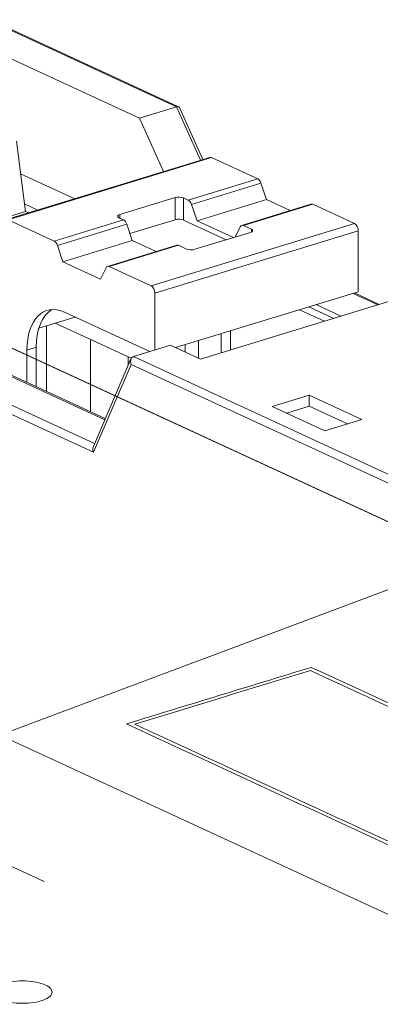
# Model space of a CAD drawing. Header units: inches. Extents: x 513 to 854, y 267 to 501.
# Tile 51 of 214: x 687 to 690, y 294 to 302. Entities that reach past the tile are written whole.
import ezdxf

# ---------------------------------------------------------------- set-up
doc = ezdxf.new("R2010")
doc.units = ezdxf.units.IN
doc.header["$MEASUREMENT"] = 0
doc.linetypes.add('AI-Linetype-35', pattern=[47.5, 22, -8.5, 8.5, -8.5])
doc.layers.add('1', color=7, linetype='Continuous')

# ---------------------------------------------------------------- blocks, each defined once
blk = doc.blocks.new('block 2397')
at = {"layer": '1', "color": 155, "lineweight": 18, "true_color": 0x4c7299}
blk.add_lwpolyline([(687.891, 299.3779), (687.5754, 298.643)], dxfattribs=at)
blk = doc.blocks.new('block 2398')
at = {"layer": '1', "color": 155, "lineweight": 18, "true_color": 0x4c7299}
blk.add_lwpolyline([(688.2758, 300.3307), (687.6941, 300.153)], dxfattribs=at)
blk = doc.blocks.new('block 2399')
at = {"layer": '1', "color": 155, "lineweight": 18, "true_color": 0x4c7299}
blk.add_lwpolyline([(689.4004, 300.6743), (688.8187, 300.4966)], dxfattribs=at)
blk = doc.blocks.new('block 2400')
at = {"layer": '1', "color": 155, "lineweight": 18, "true_color": 0x4c7299}
blk.add_lwpolyline([(688.5522, 301.0656), (686.8459, 300.5443)], dxfattribs=at)
blk = doc.blocks.new('block 2403')
at = {"layer": '1', "color": 155, "lineweight": 18, "true_color": 0x4c7299}
blk.add_lwpolyline([(689.9738, 299.8337), (689.7647, 299.9302)], dxfattribs=at)
blk = doc.blocks.new('block 2405')
at = {"layer": '1', "color": 155, "lineweight": 18, "true_color": 0x4c7299}
blk.add_lwpolyline([(688.4944, 301.048), (688.2972, 301.484)], dxfattribs=at)
blk = doc.blocks.new('block 2407')
at = {"layer": '1', "color": 155, "lineweight": 18, "true_color": 0x4c7299}
blk.add_lwpolyline([(688.2906, 301.4907), (686.4026, 302.3617)], dxfattribs=at)
blk = doc.blocks.new('block 3184')
at = {"layer": '1', "color": 155, "lineweight": 13, "true_color": 0x4c7299}
blk.add_lwpolyline([(688.981, 300.8499), (688.3993, 300.6722)], dxfattribs=at)
blk = doc.blocks.new('block 3185')
at = {"layer": '1', "color": 155, "lineweight": 13, "true_color": 0x4c7299}
blk.add_lwpolyline([(689.415, 300.6729), (688.8333, 300.4951)], dxfattribs=at)
blk = doc.blocks.new('block 3186')
at = {"layer": '1', "color": 155, "lineweight": 18, "true_color": 0x4c7299}
blk.add_lwpolyline([(689.415, 300.6729), (689.7661, 300.5109)], dxfattribs=at)
blk = doc.blocks.new('block 3187')
at = {"layer": '1', "color": 155, "lineweight": 13, "true_color": 0x4c7299}
blk.add_lwpolyline([(688.0598, 299.9896), (689.7661, 300.5109)], dxfattribs=at)
blk = doc.blocks.new('block 3188')
at = {"layer": '1', "color": 155, "lineweight": 18, "true_color": 0x4c7299}
blk.add_lwpolyline([(688.0598, 299.9896), (687.7087, 300.1515)], dxfattribs=at)
blk = doc.blocks.new('block 3189')
at = {"layer": '1', "color": 155, "lineweight": 18, "true_color": 0x4c7299}
blk.add_lwpolyline([(688.2904, 300.3293), (688.3574, 300.2983)], dxfattribs=at)
blk = doc.blocks.new('block 3190')
at = {"layer": '1', "color": 155, "lineweight": 18, "true_color": 0x4c7299}
blk.add_lwpolyline([(688.4278, 300.2956), (688.8931, 300.4378)], dxfattribs=at)
blk = doc.blocks.new('block 3191')
at = {"layer": '1', "color": 155, "lineweight": 18, "true_color": 0x4c7299}
blk.add_lwpolyline([(688.9004, 300.4642), (688.8333, 300.4951)], dxfattribs=at)
blk = doc.blocks.new('block 3192')
at = {"layer": '1', "color": 155, "lineweight": 13, "true_color": 0x4c7299}
blk.add_lwpolyline([(687.8563, 300.5063), (687.2746, 300.3286)], dxfattribs=at)
blk = doc.blocks.new('block 3193')
at = {"layer": '1', "color": 155, "lineweight": 13, "true_color": 0x4c7299}
blk.add_lwpolyline([(688.2904, 300.3293), (687.7087, 300.1515)], dxfattribs=at)
blk = doc.blocks.new('block 3194')
at = {"layer": '1', "color": 155, "lineweight": 18, "true_color": 0x4c7299}
blk.add_lwpolyline([(688.2619, 300.729), (687.7966, 300.5868)], dxfattribs=at)
blk = doc.blocks.new('block 3195')
at = {"layer": '1', "color": 155, "lineweight": 18, "true_color": 0x4c7299}
blk.add_lwpolyline([(687.7893, 300.5604), (687.829, 300.5421)], dxfattribs=at)
blk = doc.blocks.new('block 3196')
at = {"layer": '1', "color": 155, "lineweight": 13, "true_color": 0x4c7299}
blk.add_lwpolyline([(687.2473, 300.3644), (687.829, 300.5421)], dxfattribs=at)
blk = doc.blocks.new('block 3197')
at = {"layer": '1', "color": 155, "lineweight": 18, "true_color": 0x4c7299}
blk.add_lwpolyline([(687.2473, 300.3644), (686.8605, 300.5428)], dxfattribs=at)
blk = doc.blocks.new('block 3198')
at = {"layer": '1', "color": 155, "lineweight": 13, "true_color": 0x4c7299}
blk.add_lwpolyline([(688.5668, 301.0641), (686.8605, 300.5428)], dxfattribs=at)
blk = doc.blocks.new('block 3199')
at = {"layer": '1', "color": 155, "lineweight": 18, "true_color": 0x4c7299}
blk.add_lwpolyline([(688.5668, 301.0641), (688.9536, 300.8857)], dxfattribs=at)
blk = doc.blocks.new('block 3200')
at = {"layer": '1', "color": 155, "lineweight": 13, "true_color": 0x4c7299}
blk.add_lwpolyline([(688.3719, 300.708), (688.9536, 300.8857)], dxfattribs=at)
blk = doc.blocks.new('block 3201')
at = {"layer": '1', "color": 155, "lineweight": 18, "true_color": 0x4c7299}
blk.add_lwpolyline([(688.3719, 300.708), (688.3323, 300.7263)], dxfattribs=at)
blk = doc.blocks.new('block 3202')
at = {"layer": '1', "color": 155, "lineweight": 13, "true_color": 0x4c7299}
blk.add_lwpolyline([(689.7977, 300.45), (688.0913, 299.9287)], dxfattribs=at)
blk = doc.blocks.new('block 3203')
at = {"layer": '1', "color": 155, "lineweight": 18, "true_color": 0x4c7299}
blk.add_lwpolyline([(687.9019, 300.3694), (687.3202, 300.1917)], dxfattribs=at)
blk = doc.blocks.new('block 3204')
at = {"layer": '1', "color": 155, "lineweight": 18, "true_color": 0x4c7299}
blk.add_lwpolyline([(687.3202, 300.1917), (687.2746, 300.3286)], dxfattribs=at)
blk = doc.blocks.new('block 3205')
at = {"layer": '1', "color": 155, "lineweight": 18, "true_color": 0x4c7299}
blk.add_lwpolyline([(687.8563, 300.5063), (687.9019, 300.3694)], dxfattribs=at)
blk = doc.blocks.new('block 3206')
at = {"layer": '1', "color": 155, "lineweight": 18, "true_color": 0x4c7299}
blk.add_lwpolyline([(687.6814, 300.141), (687.6358, 300.0461)], dxfattribs=at)
blk = doc.blocks.new('block 3207')
at = {"layer": '1', "color": 155, "lineweight": 18, "true_color": 0x4c7299}
blk.add_lwpolyline([(689.0265, 300.7131), (688.4448, 300.5353)], dxfattribs=at)
blk = doc.blocks.new('block 3208')
at = {"layer": '1', "color": 155, "lineweight": 18, "true_color": 0x4c7299}
blk.add_lwpolyline([(688.981, 300.8499), (689.0265, 300.7131)], dxfattribs=at)
blk = doc.blocks.new('block 3209')
at = {"layer": '1', "color": 155, "lineweight": 18, "true_color": 0x4c7299}
blk.add_lwpolyline([(688.4448, 300.5353), (688.3993, 300.6722)], dxfattribs=at)
blk = doc.blocks.new('block 3210')
at = {"layer": '1', "color": 155, "lineweight": 18, "true_color": 0x4c7299}
blk.add_lwpolyline([(688.806, 300.4846), (688.7647, 300.3985)], dxfattribs=at)
blk = doc.blocks.new('block 3211')
at = {"layer": '1', "color": 155, "lineweight": 18, "true_color": 0x4c7299}
blk.add_lwpolyline([(689.0265, 300.7131), (689.226, 300.621)], dxfattribs=at)
blk = doc.blocks.new('block 3212')
at = {"layer": '1', "color": 155, "lineweight": 18, "true_color": 0x4c7299}
blk.add_lwpolyline([(688.7506, 300.3943), (688.4448, 300.5353)], dxfattribs=at)
blk = doc.blocks.new('block 3213')
at = {"layer": '1', "color": 155, "lineweight": 18, "true_color": 0x4c7299}
blk.add_lwpolyline([(687.6358, 300.0461), (687.3202, 300.1917)], dxfattribs=at)
blk = doc.blocks.new('block 3214')
at = {"layer": '1', "color": 155, "lineweight": 18, "true_color": 0x4c7299}
blk.add_lwpolyline([(687.9019, 300.3694), (688.1013, 300.2774)], dxfattribs=at)
blk = doc.blocks.new('block 3215')
at = {"layer": '1', "color": 155, "lineweight": 13, "true_color": 0x4c7299}
blk.add_lwpolyline([(690.0619, 298.3288), (687.8912, 299.3301)], dxfattribs=at)
blk = doc.blocks.new('block 3219')
at = {"layer": '1', "color": 155, "lineweight": 13, "true_color": 0x4c7299}
blk.add_lwpolyline([(688.4749, 301.042), (688.272, 301.4906)], dxfattribs=at)
blk = doc.blocks.new('block 3220')
at = {"layer": '1', "color": 155, "lineweight": 18, "true_color": 0x4c7299}
blk.add_lwpolyline([(687.9618, 301.3958), (688.1646, 300.9472)], dxfattribs=at)
blk = doc.blocks.new('block 3222')
at = {"layer": '1', "color": 155, "lineweight": 13, "true_color": 0x4c7299}
blk.add_lwpolyline([(687.8912, 299.3301), (687.5756, 298.5952)], dxfattribs=at)
blk = doc.blocks.new('block 3232')
at = {"layer": '1', "color": 155, "lineweight": 13, "true_color": 0x4c7299}
blk.add_lwpolyline([(687.9109, 299.3971), (690.1007, 298.387)], dxfattribs=at)
blk = doc.blocks.new('block 3233')
at = {"layer": '1', "color": 155, "lineweight": 18, "true_color": 0x4c7299}
blk.add_lwpolyline([(687.9109, 299.3971), (688.2212, 299.4919)], dxfattribs=at)
blk = doc.blocks.new('block 3234')
at = {"layer": '1', "color": 155, "lineweight": 18, "true_color": 0x4c7299}
blk.add_lwpolyline([(688.2212, 299.4919), (688.4736, 299.3754)], dxfattribs=at)
blk = doc.blocks.new('block 3235')
at = {"layer": '1', "color": 155, "lineweight": 18, "true_color": 0x4c7299}
blk.add_lwpolyline([(688.4736, 299.3754), (690.8005, 300.0863)], dxfattribs=at)
blk = doc.blocks.new('block 3237')
at = {"layer": '1', "color": 155, "lineweight": 18, "true_color": 0x4c7299}
blk.add_lwpolyline([(689.3862, 299.0734), (689.076, 298.9786)], dxfattribs=at)
blk = doc.blocks.new('block 3238')
at = {"layer": '1', "color": 155, "lineweight": 18, "true_color": 0x4c7299}
blk.add_lwpolyline([(689.076, 298.9786), (689.5178, 298.7748)], dxfattribs=at)
blk = doc.blocks.new('block 3239')
at = {"layer": '1', "color": 155, "lineweight": 18, "true_color": 0x4c7299}
blk.add_lwpolyline([(689.5178, 298.7748), (689.8281, 298.8695)], dxfattribs=at)
blk = doc.blocks.new('block 3240')
at = {"layer": '1', "color": 155, "lineweight": 18, "true_color": 0x4c7299}
blk.add_lwpolyline([(689.8281, 298.8695), (689.3862, 299.0734)], dxfattribs=at)
blk = doc.blocks.new('block 3249')
at = {"layer": '1', "color": 155, "lineweight": 13, "true_color": 0x4c7299}
blk.add_lwpolyline([(688.272, 301.4906), (686.3784, 302.3641)], dxfattribs=at)
blk = doc.blocks.new('block 3250')
at = {"layer": '1', "color": 155, "lineweight": 18, "true_color": 0x4c7299}
blk.add_lwpolyline([(687.9618, 301.3958), (688.272, 301.4906)], dxfattribs=at)
blk = doc.blocks.new('block 3256')
at = {"layer": '1', "color": 155, "lineweight": 18, "true_color": 0x4c7299}
blk.add_lwpolyline([(687.9618, 301.3958), (686.3206, 302.1528)], dxfattribs=at)
blk = doc.blocks.new('block 3269')
at = {"layer": '1', "color": 155, "lineweight": 18, "true_color": 0x4c7299}
blk.add_lwpolyline([(687.0059, 300.6125), (685.8302, 300.2533)], dxfattribs=at)
blk = doc.blocks.new('block 3270')
at = {"layer": '1', "color": 155, "lineweight": 18, "true_color": 0x4c7299}
blk.add_lwpolyline([(687.0059, 300.6125), (686.9304, 301.2016)], dxfattribs=at)
blk = doc.blocks.new('block 3274')
at = {"layer": '1', "color": 155, "lineweight": 13, "true_color": 0x4c7299}
blk.add_lwpolyline([(685.8279, 299.4774), (687.5855, 298.6667)], dxfattribs=at)
blk = doc.blocks.new('block 3275')
at = {"layer": '1', "color": 155, "lineweight": 13, "true_color": 0x4c7299}
blk.add_lwpolyline([(687.5756, 298.5952), (685.7744, 299.426)], dxfattribs=at)
blk = doc.blocks.new('block 3276')
at = {"layer": '1', "color": 155, "lineweight": 18, "true_color": 0x4c7299}
blk.add_lwpolyline([(689.4431, 299.8319), (689.6522, 299.7355)], dxfattribs=at)
blk = doc.blocks.new('block 3277')
at = {"layer": '1', "color": 155, "lineweight": 13, "true_color": 0x4c7299}
blk.add_lwpolyline([(689.9624, 299.8303), (689.7534, 299.9267)], dxfattribs=at)
blk = doc.blocks.new('block 3278')
at = {"layer": '1', "color": 155, "lineweight": 18, "true_color": 0x4c7299}
blk.add_lwpolyline([(687.6708, 298.8652), (686.1381, 299.5722)], dxfattribs=at)
blk = doc.blocks.new('block 3279')
at = {"layer": '1', "color": 155, "lineweight": 18, "true_color": 0x4c7299}
blk.add_lwpolyline([(687.0059, 300.6125), (687.0311, 300.6009)], dxfattribs=at)
blk = doc.blocks.new('block 3282')
at = {"layer": '1', "color": 155, "lineweight": 18, "true_color": 0x4c7299}
blk.add_lwpolyline([(686.4069, 299.4614), (687.6755, 298.8762)], dxfattribs=at)
blk = doc.blocks.new('block 3283')
at = {"layer": '1', "color": 155, "lineweight": 18, "true_color": 0x4c7299}
blk.add_lwpolyline([(689.5142, 299.6933), (689.3052, 299.7897)], dxfattribs=at)
blk = doc.blocks.new('block 3284')
at = {"layer": '1', "color": 155, "lineweight": 18, "true_color": 0x4c7299}
blk.add_lwpolyline([(687.1086, 300.6246), (686.9978, 300.6757)], dxfattribs=at)
blk = doc.blocks.new('block 4094')
at = {"layer": '1', "color": 155, "lineweight": 13, "true_color": 0x4c7299}
blk.add_lwpolyline([(688.9004, 300.4405), (688.9004, 300.4642)], dxfattribs=at)
blk = doc.blocks.new('block 4095')
at = {"layer": '1', "color": 155, "lineweight": 13, "true_color": 0x4c7299}
blk.add_lwpolyline([(687.7966, 300.5571), (687.7966, 300.5868)], dxfattribs=at)
blk = doc.blocks.new('block 4096')
at = {"layer": '1', "color": 155, "lineweight": 13, "true_color": 0x4c7299}
blk.add_lwpolyline([(688.2619, 300.5436), (688.2619, 300.729)], dxfattribs=at)
blk = doc.blocks.new('block 4097')
at = {"layer": '1', "color": 155, "lineweight": 13, "true_color": 0x4c7299}
blk.add_lwpolyline([(688.3323, 300.5409), (688.3323, 300.7263)], dxfattribs=at)
blk = doc.blocks.new('block 4099')
at = {"layer": '1', "color": 155, "lineweight": 18, "true_color": 0x4c7299}
blk.add_lwpolyline([(689.7977, 300.45), (689.7977, 299.9402)], dxfattribs=at)
blk = doc.blocks.new('block 4100')
at = {"layer": '1', "color": 155, "lineweight": 18, "true_color": 0x4c7299}
blk.add_lwpolyline([(688.0913, 299.9287), (688.0913, 299.4522)], dxfattribs=at)
blk = doc.blocks.new('block 4101')
at = {"layer": '1', "color": 155, "lineweight": 18, "true_color": 0x4c7299}
blk.add_lwpolyline([(688.4577, 299.3828), (688.4577, 299.5308)], dxfattribs=at)
blk = doc.blocks.new('block 4102')
at = {"layer": '1', "color": 155, "lineweight": 18, "true_color": 0x4c7299}
blk.add_lwpolyline([(688.2619, 300.5436), (687.8825, 300.4277)], dxfattribs=at)
blk = doc.blocks.new('block 4103')
at = {"layer": '1', "color": 155, "lineweight": 18, "true_color": 0x4c7299}
blk.add_lwpolyline([(688.6902, 300.3758), (688.3323, 300.5409)], dxfattribs=at)
blk = doc.blocks.new('block 4106')
at = {"layer": '1', "color": 155, "lineweight": 18, "true_color": 0x4c7299}
blk.add_lwpolyline([(689.3862, 298.9807), (689.3862, 299.0734)], dxfattribs=at)
blk = doc.blocks.new('block 4112')
at = {"layer": '1', "color": 155, "lineweight": 18, "true_color": 0x4c7299}
blk.add_lwpolyline([(689.7072, 298.8326), (689.3862, 298.9807)], dxfattribs=at)
blk = doc.blocks.new('block 4113')
at = {"layer": '1', "color": 155, "lineweight": 18, "true_color": 0x4c7299}
blk.add_lwpolyline([(689.3862, 298.9807), (689.1969, 298.9228)], dxfattribs=at)
blk = doc.blocks.new('block 4121')
at = {"layer": '1', "color": 155, "lineweight": 13, "true_color": 0x4c7299}
blk.add_lwpolyline([(687.0958, 299.4742), (687.0183, 299.4505)], dxfattribs=at)
blk = doc.blocks.new('block 4122')
at = {"layer": '1', "color": 155, "lineweight": 18, "true_color": 0x4c7299}
blk.add_lwpolyline([(689.7977, 299.9402), (688.2646, 299.4718)], dxfattribs=at)
blk = doc.blocks.new('block 4123')
at = {"layer": '1', "color": 155, "lineweight": 18, "true_color": 0x4c7299}
blk.add_lwpolyline([(687.3339, 299.7683), (688.0479, 299.4389)], dxfattribs=at)
blk = doc.blocks.new('block 4131')
at = {"layer": '1', "color": 155, "lineweight": 18, "true_color": 0x4c7299}
blk.add_lwpolyline([(687.0958, 299.1436), (687.0958, 299.4742)], dxfattribs=at)
blk = doc.blocks.new('block 4132')
at = {"layer": '1', "color": 155, "lineweight": 18, "true_color": 0x4c7299}
blk.add_lwpolyline([(687.0183, 299.1794), (687.0183, 299.4505)], dxfattribs=at)
blk = doc.blocks.new('block 4133')
at = {"layer": '1', "color": 155, "lineweight": 18, "true_color": 0x4c7299}
blk.add_lwpolyline([(688.647, 299.4284), (688.647, 299.5887)], dxfattribs=at)
blk = doc.blocks.new('block 4134')
at = {"layer": '1', "color": 155, "lineweight": 18, "true_color": 0x4c7299}
blk.add_lwpolyline([(688.7246, 299.4521), (688.7246, 299.6124)], dxfattribs=at)
blk = doc.blocks.new('block 4135')
at = {"layer": '1', "color": 155, "lineweight": 18, "true_color": 0x4c7299}
blk.add_lwpolyline([(689.5917, 299.717), (689.3827, 299.8135)], dxfattribs=at)
blk = doc.blocks.new('block 4136')
at = {"layer": '1', "color": 155, "lineweight": 18, "true_color": 0x4c7299}
blk.add_lwpolyline([(687.4189, 300.7194), (686.9654, 300.9285)], dxfattribs=at)
blk = doc.blocks.new('block 4137')
at = {"layer": '1', "color": 155, "lineweight": 18, "true_color": 0x4c7299}
blk.add_lwpolyline([(688.3459, 299.4343), (688.3459, 299.4967)], dxfattribs=at)
blk = doc.blocks.new('block 4140')
at = {"layer": '1', "color": 155, "lineweight": 18, "true_color": 0x4c7299}
blk.add_lwpolyline([(687.118, 299.6344), (687.4225, 299.7274)], dxfattribs=at)
blk = doc.blocks.new('block 4142')
at = {"layer": '1', "color": 155, "lineweight": 18, "true_color": 0x4c7299}
blk.add_lwpolyline([(687.2553, 299.6764), (687.8931, 299.3822)], dxfattribs=at)
blk = doc.blocks.new('block 4144')
at = {"layer": '1', "color": 155, "lineweight": 18, "true_color": 0x4c7299}
blk.add_lwpolyline([(687.1827, 299.6542), (687.1827, 299.1035)], dxfattribs=at)
blk = doc.blocks.new('block 4145')
at = {"layer": '1', "color": 155, "lineweight": 18, "true_color": 0x4c7299}
blk.add_lwpolyline([(687.5524, 299.5394), (687.5524, 298.933)], dxfattribs=at)
blk = doc.blocks.new('block 4146')
at = {"layer": '1', "color": 155, "lineweight": 18, "true_color": 0x4c7299}
blk.add_lwpolyline([(687.868, 299.3938), (687.868, 299.3243)], dxfattribs=at)
blk = doc.blocks.new('block 4155')
at = {"layer": '1', "color": 155, "lineweight": 18, "true_color": 0x4c7299}
blk.add_lwpolyline([(683.2958, 297.8352), (690.6811, 294.4284)], dxfattribs=at)
blk = doc.blocks.new('block 4232')
at = {"layer": '1', "color": 18, "lineweight": 13, "true_color": 0x4c0000}
blk.add_lwpolyline([(636.554, 322.6884), (707.9585, 289.75)], dxfattribs=at)
blk = doc.blocks.new('block 4246')
at = {"layer": '1', "color": 18, "lineweight": 13, "true_color": 0x4c0000}
blk.add_lwpolyline([(687.1616, 294.9956), (685.2299, 295.8867)], dxfattribs=at)
blk = doc.blocks.new('block 4270')
at = {"layer": '1', "color": 18, "lineweight": 13, "true_color": 0x4c0000}
blk.add_lwpolyline([(636.554, 322.6884), (707.9585, 289.75)], dxfattribs=at)
blk = doc.blocks.new('block 4290')
at = {"layer": '1', "color": 18, "lineweight": 13, "true_color": 0x4c0000}
blk.add_lwpolyline([(687.1616, 294.9956), (685.2299, 295.8867)], dxfattribs=at)
blk = doc.blocks.new('block 4791')
at = {"layer": '1', "color": 155, "lineweight": 18, "true_color": 0x4c7299}
blk.add_open_spline([(688.981, 300.8499), (688.9753, 300.8669), (688.9649, 300.8805), (688.9536, 300.8857)], degree=3, dxfattribs=at)
blk = doc.blocks.new('block 4792')
at = {"layer": '1', "color": 155, "lineweight": 18, "true_color": 0x4c7299}
blk.add_open_spline([(688.3993, 300.6722), (688.3936, 300.6891), (688.3832, 300.7028), (688.3719, 300.708)], degree=3, dxfattribs=at)
blk = doc.blocks.new('block 4793')
at = {"layer": '1', "color": 155, "lineweight": 18, "true_color": 0x4c7299}
blk.add_open_spline([(689.415, 300.6729), (689.4099, 300.6752), (689.4049, 300.6757), (689.4004, 300.6743)], degree=3, dxfattribs=at)
blk = doc.blocks.new('block 4794')
at = {"layer": '1', "color": 155, "lineweight": 18, "true_color": 0x4c7299}
blk.add_open_spline([(688.8333, 300.4951), (688.822, 300.5003), (688.8116, 300.4963), (688.806, 300.4846)], degree=3, dxfattribs=at)
blk = doc.blocks.new('block 4795')
at = {"layer": '1', "color": 155, "lineweight": 18, "true_color": 0x4c7299}
blk.add_open_spline([(688.8931, 300.4378), (688.9146, 300.4443), (688.9178, 300.4562), (688.9004, 300.4642)], degree=3, dxfattribs=at)
blk = doc.blocks.new('block 4796')
at = {"layer": '1', "color": 155, "lineweight": 18, "true_color": 0x4c7299}
blk.add_open_spline([(688.3574, 300.2983), (688.3749, 300.2903), (688.4064, 300.2891), (688.4278, 300.2956)], degree=3, dxfattribs=at)
blk = doc.blocks.new('block 4797')
at = {"layer": '1', "color": 155, "lineweight": 18, "true_color": 0x4c7299}
blk.add_open_spline([(687.2746, 300.3286), (687.269, 300.3455), (687.2586, 300.3592), (687.2473, 300.3644)], degree=3, dxfattribs=at)
blk = doc.blocks.new('block 4798')
at = {"layer": '1', "color": 155, "lineweight": 18, "true_color": 0x4c7299}
blk.add_open_spline([(687.8563, 300.5063), (687.8507, 300.5233), (687.8403, 300.5369), (687.829, 300.5421)], degree=3, dxfattribs=at)
blk = doc.blocks.new('block 4799')
at = {"layer": '1', "color": 155, "lineweight": 18, "true_color": 0x4c7299}
blk.add_open_spline([(687.7087, 300.1515), (687.6974, 300.1567), (687.687, 300.1527), (687.6814, 300.141)], degree=3, dxfattribs=at)
blk = doc.blocks.new('block 4800')
at = {"layer": '1', "color": 155, "lineweight": 18, "true_color": 0x4c7299}
blk.add_open_spline([(688.2904, 300.3293), (688.2853, 300.3316), (688.2803, 300.3321), (688.2758, 300.3307)], degree=3, dxfattribs=at)
blk = doc.blocks.new('block 4801')
at = {"layer": '1', "color": 155, "lineweight": 18, "true_color": 0x4c7299}
blk.add_open_spline([(687.7966, 300.5868), (687.7751, 300.5803), (687.7719, 300.5684), (687.7893, 300.5604)], degree=3, dxfattribs=at)
blk = doc.blocks.new('block 4802')
at = {"layer": '1', "color": 155, "lineweight": 18, "true_color": 0x4c7299}
blk.add_open_spline([(688.3323, 300.7263), (688.3148, 300.7343), (688.2833, 300.7355), (688.2619, 300.729)], degree=3, dxfattribs=at)
blk = doc.blocks.new('block 4803')
at = {"layer": '1', "color": 155, "lineweight": 18, "true_color": 0x4c7299}
blk.add_open_spline([(689.7977, 300.45), (689.7977, 300.4756), (689.7835, 300.5029), (689.7661, 300.5109)], degree=3, dxfattribs=at)
blk = doc.blocks.new('block 4804')
at = {"layer": '1', "color": 155, "lineweight": 18, "true_color": 0x4c7299}
blk.add_open_spline([(688.0913, 299.9287), (688.0913, 299.9543), (688.0772, 299.9815), (688.0598, 299.9896)], degree=3, dxfattribs=at)
blk = doc.blocks.new('block 4805')
at = {"layer": '1', "color": 155, "lineweight": 18, "true_color": 0x4c7299}
blk.add_open_spline([(688.5668, 301.0641), (688.5617, 301.0665), (688.5567, 301.067), (688.5522, 301.0656)], degree=3, dxfattribs=at)
blk = doc.blocks.new('block 4808')
at = {"layer": '1', "color": 155, "lineweight": 18, "true_color": 0x4c7299}
blk.add_open_spline([(687.9109, 299.3971), (687.8895, 299.3905), (687.8807, 299.3605), (687.8912, 299.3301)], degree=3, dxfattribs=at)
blk = doc.blocks.new('block 4813')
at = {"layer": '1', "color": 155, "lineweight": 18, "true_color": 0x4c7299}
blk.add_open_spline([(687.5754, 298.643), (687.5697, 298.6297), (687.5697, 298.6121), (687.5756, 298.5952)], degree=3, dxfattribs=at)
blk = doc.blocks.new('block 4815')
at = {"layer": '1', "color": 155, "lineweight": 18, "true_color": 0x4c7299}
blk.add_open_spline([(688.2972, 301.484), (688.2937, 301.4919), (688.2843, 301.4943), (688.272, 301.4906)], degree=3, dxfattribs=at)
blk = doc.blocks.new('block 4873')
at = {"layer": '1', "color": 155, "lineweight": 18, "true_color": 0x4c7299}
blk.add_open_spline([(688.3323, 300.5409), (688.3148, 300.5489), (688.2833, 300.5502), (688.2619, 300.5436)], degree=3, dxfattribs=at)
blk = doc.blocks.new('block 4875')
at = {"layer": '1', "color": 155, "lineweight": 18, "true_color": 0x4c7299}
blk.add_open_spline([(687.228, 299.7903), (687.145, 299.7416), (687.0958, 299.6238), (687.0958, 299.4742)], degree=3, dxfattribs=at)
blk = doc.blocks.new('block 4876')
at = {"layer": '1', "color": 155, "lineweight": 18, "true_color": 0x4c7299}
blk.add_open_spline([(687.3339, 299.7683), (687.1596, 299.8487), (687.0183, 299.7064), (687.0183, 299.4505)], degree=3, dxfattribs=at)
blk = doc.blocks.new('block 6623')
at = {"layer": '1', "color": 18, "lineweight": 18, "true_color": 0x4c0000}
blk.add_lwpolyline([(673.1893, 305.7888), (697.4262, 294.6085), (703.4854, 291.8135), (706.515, 290.4159), (707.871, 289.7233), (707.0433, 289.3849), (706.7861, 288.9246), (707.2111, 288.4909), (708.1935, 288.204), (710.5371, 288.3597)], dxfattribs=at)
blk = doc.blocks.new('block 6685')
at = {"layer": '1', "color": 18, "lineweight": 18, "true_color": 0x4c0000}
blk.add_lwpolyline([(686.8214, 294.1415), (686.8405, 294.1467), (686.8613, 294.1514), (686.8836, 294.1554), (686.907, 294.1585), (686.9313, 294.1608), (686.9562, 294.1621), (687.006, 294.162), (687.0302, 294.1606), (687.0535, 294.1583), (687.0972, 294.1514), (687.1181, 294.1467), (687.138, 294.1412), (687.1565, 294.1349), (687.1733, 294.1279), (687.1881, 294.1203), (687.2008, 294.1122), (687.2112, 294.1038), (687.2192, 294.0952), (687.2249, 294.0864), (687.2282, 294.0777), (687.2294, 294.0687), (687.2282, 294.0595), (687.2246, 294.0503), (687.2185, 294.0411), (687.2099, 294.0323), (687.1991, 294.0238), (687.1861, 294.0158), (687.1713, 294.0084), (687.1548, 294.0017), (687.1372, 293.9958), (687.1181, 293.9905), (687.0973, 293.9858), (687.0751, 293.9819), (687.0516, 293.9787), (687.0273, 293.9765), (687.0024, 293.9751), (686.9526, 293.9753), (686.9284, 293.9767), (686.9051, 293.979), (686.8614, 293.9858), (686.8405, 293.9905), (686.8206, 293.9961), (686.8021, 294.0024), (686.7853, 294.0094), (686.7705, 294.017), (686.7578, 294.025), (686.7474, 294.0335), (686.7394, 294.0421), (686.7338, 294.0508), (686.7304, 294.0596), (686.7292, 294.0686), (686.7304, 294.0778), (686.734, 294.087), (686.7402, 294.0961), (686.7487, 294.105), (686.7596, 294.1135), (686.7725, 294.1214), (686.7874, 294.1288), (686.8038, 294.1355), (686.8214, 294.1415)], dxfattribs=at)
blk = doc.blocks.new('block 6838')
at = {"layer": '1', "color": 18, "lineweight": 13, "true_color": 0x4c0000}
blk.add_lwpolyline([(673.1893, 305.7888), (697.4262, 294.6085), (703.4854, 291.8135), (706.515, 290.4159), (707.871, 289.7233), (707.0433, 289.3849), (706.7861, 288.9246), (707.2111, 288.4909), (708.1935, 288.204), (710.5371, 288.3597)], dxfattribs=at)
blk = doc.blocks.new('block 6886')
at = {"layer": '1', "color": 18, "lineweight": 13, "true_color": 0x4c0000}
blk.add_lwpolyline([(686.8214, 294.1415), (686.8405, 294.1467), (686.8613, 294.1514), (686.8836, 294.1554), (686.907, 294.1585), (686.9313, 294.1608), (686.9562, 294.1621), (687.006, 294.162), (687.0302, 294.1606), (687.0535, 294.1583), (687.0972, 294.1514), (687.1181, 294.1467), (687.138, 294.1412), (687.1565, 294.1349), (687.1733, 294.1279), (687.1881, 294.1203), (687.2008, 294.1122), (687.2112, 294.1038), (687.2192, 294.0952), (687.2249, 294.0864), (687.2282, 294.0777), (687.2294, 294.0687), (687.2282, 294.0595), (687.2246, 294.0503), (687.2185, 294.0411), (687.2099, 294.0323), (687.1991, 294.0238), (687.1861, 294.0158), (687.1713, 294.0084), (687.1548, 294.0017), (687.1372, 293.9958), (687.1181, 293.9905), (687.0973, 293.9858), (687.0751, 293.9819), (687.0516, 293.9787), (687.0273, 293.9765), (687.0024, 293.9751), (686.9526, 293.9753), (686.9284, 293.9767), (686.9051, 293.979), (686.8614, 293.9858), (686.8405, 293.9905), (686.8206, 293.9961), (686.8021, 294.0024), (686.7853, 294.0094), (686.7705, 294.017), (686.7578, 294.025), (686.7474, 294.0335), (686.7394, 294.0421), (686.7338, 294.0508), (686.7304, 294.0596), (686.7292, 294.0686), (686.7304, 294.0778), (686.734, 294.087), (686.7402, 294.0961), (686.7487, 294.105), (686.7596, 294.1135), (686.7725, 294.1214), (686.7874, 294.1288), (686.8038, 294.1355), (686.8214, 294.1415)], dxfattribs=at)
blk = doc.blocks.new('block 7023')
at = {"layer": '1', "color": 18, "lineweight": 18, "true_color": 0x4c0000}
blk.add_open_spline([(689.3961, 296.7649), (690.6585, 296.1825), (691.921, 295.6002), (693.1834, 295.0178), (692.6922, 294.8678), (692.201, 294.7177), (691.7098, 294.5676), (690.4473, 295.1499), (689.1849, 295.7323), (687.9224, 296.3147), (688.4137, 296.4647), (688.9049, 296.6148), (689.3961, 296.7649)], degree=3, knots=[0, 0, 0, 0, 1, 1, 1, 2, 2, 2, 3, 3, 3, 4, 4, 4, 4], dxfattribs=at)
blk = doc.blocks.new('block 7024')
at = {"layer": '1', "color": 18, "lineweight": 18, "true_color": 0x4c0000}
blk.add_open_spline([(689.4033, 296.7913), (690.6868, 296.1992), (691.9703, 295.6072), (693.2537, 295.0151), (692.7367, 294.8571), (692.2196, 294.6992), (691.7025, 294.5412), (690.4191, 295.1332), (689.1356, 295.7253), (687.8521, 296.3174), (688.3692, 296.4753), (688.8862, 296.6333), (689.4033, 296.7913)], degree=3, knots=[0, 0, 0, 0, 1, 1, 1, 2, 2, 2, 3, 3, 3, 4, 4, 4, 4], dxfattribs=at)
blk = doc.blocks.new('block 7153')
at = {"layer": '1', "color": 8, "linetype": 'AI-Linetype-35', "lineweight": 13, "true_color": 0x808080}
blk.add_lwpolyline([(683.4507, 294.9716), (696.4079, 299.8223)], dxfattribs=at)

msp = doc.modelspace()

# ---------------------------------------------------------------- block references
at = {"layer": '1'}
for name in ['block 6623', 'block 6838', 'block 4232', 'block 4270', 'block 3249', 'block 2407', 'block 3256', 'block 3250', 'block 4815', 'block 3219', 'block 2405', 'block 3220', 'block 3270', 'block 2400', 'block 3198', 'block 4805', 'block 3199', 'block 4136', 'block 3200', 'block 4791', 'block 3184', 'block 3208', 'block 3194', 'block 4802', 'block 4096', 'block 3201', 'block 4097', 'block 4792', 'block 3207', 'block 3211', 'block 3284', 'block 3209', 'block 2399', 'block 3185', 'block 4793', 'block 3186', 'block 3269', 'block 3197', 'block 3279', 'block 3196', 'block 4801', 'block 3195', 'block 4095', 'block 4798', 'block 4102', 'block 4873', 'block 4103', 'block 3212', 'block 3192', 'block 3205', 'block 3187', 'block 3210', 'block 4794', 'block 3191', 'block 4795', 'block 4094', 'block 4803', 'block 3202', 'block 3190', 'block 4099', 'block 4797', 'block 3204', 'block 3203', 'block 2398', 'block 3193', 'block 3214', 'block 4800', 'block 3189', 'block 4796', 'block 3213', 'block 3206', 'block 4799', 'block 3188', 'block 3235', 'block 4804', 'block 4100', 'block 4122', 'block 3277', 'block 2403', 'block 7153', 'block 4876', 'block 4135', 'block 3276', 'block 4875', 'block 4140', 'block 4123', 'block 3283', 'block 4144', 'block 4142', 'block 3278', 'block 4133', 'block 4134', 'block 3274', 'block 4121', 'block 4131', 'block 4145', 'block 3233', 'block 3234', 'block 4137', 'block 4101', 'block 3275', 'block 3282', 'block 4132', 'block 4146', 'block 4808', 'block 3232', 'block 2397', 'block 3222', 'block 3215', 'block 3237', 'block 3240', 'block 4106', 'block 3238', 'block 4113', 'block 4112', 'block 3239', 'block 4813', 'block 4155', 'block 7024', 'block 7023', 'block 4246', 'block 4290', 'block 6685', 'block 6886']:
    msp.add_blockref(name, (0, 0), dxfattribs=at)

doc.saveas('drawing.dxf')
